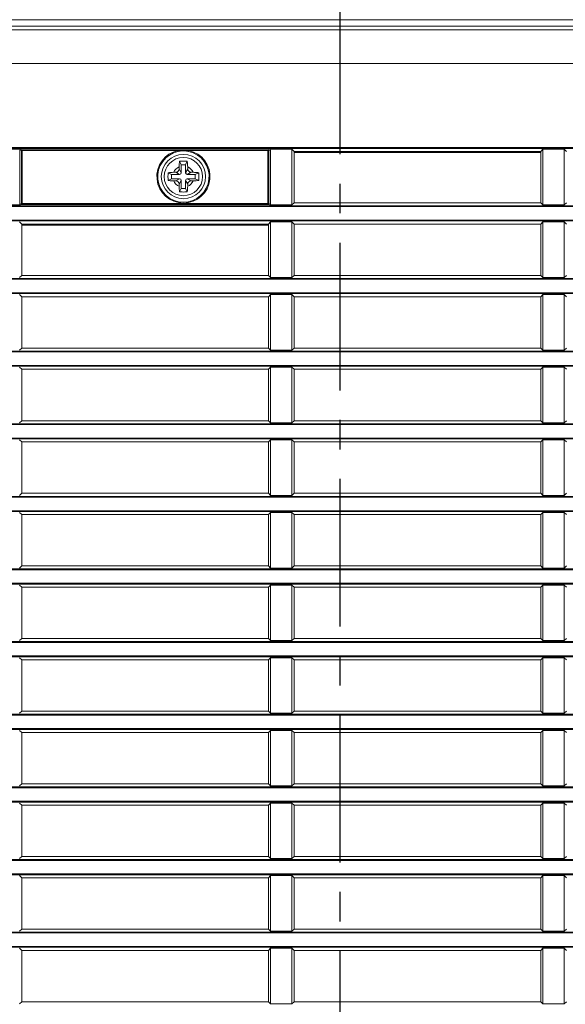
# Model space of a CAD drawing. Header units: millimetres. Extents: x 3925 to 5043, y -86 to 778.
# Tile 42 of 96: x 4505 to 4537, y 92 to 150. Entities that reach past the tile are written whole.
import ezdxf

# ---------------------------------------------------------------- set-up
doc = ezdxf.new("R2010")
doc.units = ezdxf.units.MM
doc.header["$LTSCALE"] = 46.255
doc.header["$PDMODE"] = 3
doc.header["$PDSIZE"] = 1
doc.linetypes.add('CENTER', pattern=[0.6, 0.375, -0.075, 0.075, -0.075])
doc.layers.get('0').update_dxf_attribs({"linetype": 'CONTINUOUS'})
doc.layers.get('Defpoints').update_dxf_attribs({"linetype": 'CONTINUOUS'})
for name, color, linetype in [('85-1A626G050DXF_CONTINUOUS_LINE', 7, 'CONTINUOUS'), ('H30-BOTTOM-CDXF_CONTINUOUS_LINE', 7, 'CONTINUOUS'), ('H30-RIGHT-CODXF_CONTINUOUS_LINE', 7, 'CONTINUOUS'), ('MESH-BOTTOM-DXF_CONTINUOUS_LINE', 7, 'CONTINUOUS')]:
    doc.layers.add(name, color=color, linetype=linetype)
doc.layers.add('AM_7', color=4, linetype='CONTINUOUS', lineweight=25)
doc.styles.add('SLDTEXTSTYLE0', font='arialbd.ttf', dxfattribs={"height": 5.5})
doc.styles.add('SLDTEXTSTYLE2', font='arial.ttf')
doc.dimstyles.new('SLDDIMSTYLE1', dxfattribs={"dimtxt": 5.650301, "dimasz": 4.572, "dimexe": 0, "dimexo": 0.0625, "dimgap": 1.412575, "dimtad": 0, "dimtih": 1, "dimtoh": 1, "dimlfac": 3.5, "dimrnd": 1e-09, "dimzin": 4, "dimdsep": 46, "dimtxsty": 'SLDTEXTSTYLE0', "dimsah": 1, "dimcen": 0.09, "dimadec": 0, "dimazin": 1, "dimtol": 1, "dimtp": 0.8, "dimtm": 0.8, "dimtfac": 1, "dimtdec": 1, "dimtofl": 0, "dimtmove": 0, "dimatfit": 3, "dimfxl": 1, "dimfrac": 2, "dimtolj": 1, "dimarcsym": 0})

# ---------------------------------------------------------------- blocks, each defined once
blk = doc.blocks.new('*D61')
at = {"color": 0, "linetype": 'Continuous', "lineweight": -2}
for p, q in [((4390.183, 113.442), (4390.183, 38.573)), ((4523.422, 63.692), (4523.422, 38.573)), ((4394.183, 38.573), (4519.422, 38.573))]:
    blk.add_line(p, q, dxfattribs=at)
at = {"color": 0, "linetype": 'Continuous'}
for points in [[(4394.183, 39.24), (4394.183, 37.906), (4390.183, 38.573)], [(4519.422, 39.24), (4519.422, 37.906), (4523.422, 38.573)]]:
    blk.add_solid(points, dxfattribs=at)
at = {"layer": 'Defpoints', "color": 0, "linetype": 'Continuous'}
for p in [(4390.183, 113.504), (4523.422, 63.754), (4523.422, 38.573)]:
    blk.add_point(p, dxfattribs=at)
at = {"color": 0, "linetype": 'Continuous', "lineweight": 0, "insert": (4456.803, 42.573), "char_height": 5, "attachment_point": 5, "style": 'SLDTEXTSTYLE2'}
blk.add_mtext('\\A1;DIMENSION "A"', dxfattribs=at)

msp = doc.modelspace()

# ---------------------------------------------------------------- linework, layer by layer
at = {"layer": '85-1A626G050DXF_CONTINUOUS_LINE', "color": 7, "linetype": 'Continuous', "lineweight": 0}
for p, q in [((4513.9633, 141.2422), (4513.9633, 141.1193)), ((4514.0883, 141.3693), (4513.9887, 141.5686)), ((4514.0883, 141.3693), (4514.0883, 140.8943)), ((4514.3383, 141.3693), (4514.0883, 141.3693)), ((4514.3383, 141.3693), (4514.4379, 141.5686)), ((4514.3383, 140.8943), (4514.3383, 141.3693)), ((4514.4633, 141.2422), (4514.4633, 141.1193)), ((4513.5133, 140.7943), (4513.314, 140.894)), ((4513.5133, 140.7943), (4513.5133, 140.5443)), ((4513.9883, 140.7943), (4513.5133, 140.7943)), ((4513.6405, 140.9193), (4513.7633, 140.9193)), ((4513.9883, 140.7943), (4513.7633, 140.9193)), ((4514.0883, 140.8943), (4513.9633, 141.1193)), ((4514.3383, 140.8943), (4514.4633, 141.1193)), ((4514.4383, 140.7943), (4514.6633, 140.9193)), ((4514.9133, 140.7943), (4514.4383, 140.7943)), ((4514.7861, 140.9193), (4514.6633, 140.9193)), ((4514.9133, 140.7943), (4515.1126, 140.894)), ((4514.9133, 140.5443), (4514.9133, 140.7943)), ((4513.5133, 140.5443), (4513.314, 140.4447)), ((4513.5133, 140.5443), (4513.9883, 140.5443)), ((4513.6405, 140.4193), (4513.7633, 140.4193)), ((4513.9883, 140.5443), (4513.7633, 140.4193)), ((4514.0883, 140.4443), (4513.9633, 140.2193)), ((4513.9633, 140.0965), (4513.9633, 140.2193)), ((4514.0883, 140.4443), (4514.0883, 139.9693)), ((4514.3383, 140.4443), (4514.4633, 140.2193)), ((4514.3383, 139.9693), (4514.3383, 140.4443)), ((4514.4383, 140.5443), (4514.6633, 140.4193)), ((4514.4383, 140.5443), (4514.9133, 140.5443)), ((4514.4633, 140.0965), (4514.4633, 140.2193)), ((4514.7861, 140.4193), (4514.6633, 140.4193)), ((4514.9133, 140.5443), (4515.1126, 140.4447)), ((4514.0883, 139.9693), (4513.9887, 139.7701)), ((4514.0883, 139.9693), (4514.3383, 139.9693)), ((4514.3383, 139.9693), (4514.4379, 139.7701))]:
    msp.add_line(p, q, dxfattribs=at)
for points in [[(4513.9633, 141.2422), (4513.9641, 141.3025), (4513.966, 141.3543), (4513.9686, 141.399), (4513.9718, 141.4382), (4513.9753, 141.4736), (4513.9792, 141.5065), (4513.9837, 141.5381), (4513.9887, 141.5686)], [(4513.9887, 141.5686), (4514.0628, 141.5727), (4514.1378, 141.5751), (4514.2133, 141.5759)], [(4514.2133, 141.5759), (4514.2888, 141.5751), (4514.3638, 141.5727), (4514.4379, 141.5686)], [(4514.4379, 141.5686), (4514.443, 141.5378), (4514.4475, 141.5059), (4514.4514, 141.4727), (4514.4549, 141.4372), (4514.458, 141.3979), (4514.4607, 141.3534), (4514.4625, 141.3019), (4514.4633, 141.2422)], [(4513.314, 140.4447), (4513.3104, 140.5086), (4513.308, 140.5728), (4513.3069, 140.6371), (4513.3069, 140.7015), (4513.308, 140.7659), (4513.3104, 140.8301), (4513.314, 140.894)], [(4513.314, 140.894), (4513.3869, 140.9048), (4513.4667, 140.9127), (4513.5519, 140.9177), (4513.6405, 140.9193)], [(4514.7861, 140.9193), (4514.8573, 140.9183), (4514.9265, 140.9151), (4514.9926, 140.9099), (4515.0549, 140.9028), (4515.1126, 140.894)], [(4515.1126, 140.894), (4515.1162, 140.8301), (4515.1186, 140.7659), (4515.1197, 140.7015), (4515.1197, 140.6371), (4515.1186, 140.5728), (4515.1162, 140.5086), (4515.1126, 140.4447)], [(4513.6405, 140.4193), (4513.5693, 140.4204), (4513.5001, 140.4236), (4513.434, 140.4288), (4513.3717, 140.4359), (4513.314, 140.4447)], [(4513.9887, 139.7701), (4513.9836, 139.8009), (4513.9792, 139.8328), (4513.9752, 139.866), (4513.9717, 139.9015), (4513.9686, 139.9408), (4513.966, 139.9853), (4513.9641, 140.0368), (4513.9633, 140.0965)], [(4514.4633, 140.0965), (4514.4625, 140.0362), (4514.4606, 139.9844), (4514.458, 139.9397), (4514.4548, 139.9005), (4514.4513, 139.8651), (4514.4474, 139.8322), (4514.4429, 139.8006), (4514.4379, 139.7701)], [(4515.1126, 140.4447), (4515.0397, 140.4339), (4514.96, 140.4259), (4514.8747, 140.421), (4514.7861, 140.4193)], [(4514.2133, 139.7628), (4514.1378, 139.7636), (4514.0628, 139.766), (4513.9887, 139.7701)], [(4514.4379, 139.7701), (4514.3638, 139.766), (4514.2888, 139.7636), (4514.2133, 139.7628)]]:
    msp.add_lwpolyline(points, dxfattribs=at)
msp.add_circle((4514.2133, 140.6693), 1.125, dxfattribs=at)
for centre, radius, start, end in [((4514.2133, 140.6693), 0.625, 113.578178, 156.421822), ((4514.2133, 140.6693), 0.625, 23.578178, 66.421822), ((4513.7633, 141.1193), 0.2, 270, 0.000001), ((4513.9883, 140.8943), 0.1, 270, 0), ((4514.4383, 140.8943), 0.1, 180, 270), ((4514.6633, 141.1193), 0.2, 180, 270.000001), ((4514.2133, 140.6693), 0.625, 203.578178, 246.421822), ((4513.7633, 140.2193), 0.2, 0, 90.000001), ((4513.9883, 140.4443), 0.1, 0, 90), ((4514.4383, 140.4443), 0.1, 90, 180), ((4514.2133, 140.6693), 0.625, 293.578178, 336.421822), ((4514.6633, 140.2193), 0.2, 90, 180.000001)]:
    msp.add_arc(centre, radius, start, end, dxfattribs=at)
at = {"layer": 'AM_7', "linetype": 'CENTER', "ltscale": 0.5}
msp.add_line((4523.4218, 58.7206), (4523.4218, 256.0252), dxfattribs=at)
at = {"layer": 'H30-BOTTOM-CDXF_CONTINUOUS_LINE', "color": 7, "linetype": 'Continuous', "lineweight": 0}
for p, q in [((4464.2133, 149.8907), (4612.2133, 149.8907)), ((4526.6133, 142.0893), (4526.6133, 142.1493)), ((4527.2133, 142.0893), (4527.2133, 142.1493)), ((4514.4519, 137.8793), (4514.4487, 137.8193))]:
    msp.add_line(p, q, dxfattribs=at)
at = {"layer": 'H30-RIGHT-CODXF_CONTINUOUS_LINE', "color": 7, "linetype": 'Continuous', "lineweight": 0}
for p, q in [((4451.39, 149.5043), (4625.0366, 149.5043)), ((4464.2133, 149.2964), (4612.2133, 149.2964)), ((4464.2133, 147.3113), (4612.2133, 147.3113)), ((4464.2133, 142.3778), (4612.2133, 142.3778)), ((4464.2133, 142.3281), (4612.2133, 142.3281)), ((4503.3361, 142.2721), (4504.6491, 142.2721)), ((4504.6998, 142.1972), (4504.5967, 142.2243)), ((4504.5967, 139.0543), (4504.5967, 142.2243)), ((4504.7452, 142.2468), (4504.6491, 142.2721)), ((4504.6998, 142.1972), (4513.8974, 142.1972)), ((4504.6998, 142.1972), (4504.6998, 139.0815)), ((4504.7452, 142.2468), (4504.7395, 142.2461)), ((4504.7452, 142.2468), (4519.1814, 142.2468)), ((4504.7452, 142.2468), (4504.7452, 139.0319)), ((4513.8974, 142.1972), (4513.9075, 142.1484)), ((4514.5292, 142.1972), (4514.5191, 142.1484)), ((4514.5292, 142.1972), (4519.2268, 142.1972)), ((4519.1814, 142.2468), (4519.2776, 142.2721)), ((4519.1814, 142.2468), (4519.1814, 139.0319)), ((4519.2268, 142.1972), (4519.3299, 142.2243)), ((4519.2268, 139.0815), (4519.2268, 142.1972)), ((4519.2776, 142.2721), (4520.5905, 142.2721)), ((4519.3299, 142.2243), (4519.3299, 139.0543)), ((4520.7133, 142.1493), (4520.5905, 142.2721)), ((4520.5905, 139.0066), (4520.5905, 142.2721)), ((4520.7133, 139.1293), (4520.7133, 142.1493)), ((4535.2133, 142.1493), (4520.7133, 142.1493)), ((4520.7133, 142.0893), (4535.2133, 142.0893)), ((4535.3361, 142.2721), (4535.2133, 142.1493)), ((4535.2133, 142.1493), (4535.2133, 139.1293)), ((4535.3361, 142.2721), (4535.3361, 139.0066)), ((4535.3361, 142.2721), (4536.5905, 142.2721)), ((4536.7133, 142.1493), (4536.5905, 142.2721)), ((4536.5905, 139.0066), (4536.5905, 142.2721)), ((4612.2133, 138.9506), (4464.2133, 138.9506)), ((4504.6491, 139.0066), (4503.3361, 139.0066)), ((4504.6998, 139.0815), (4504.5967, 139.0543)), ((4504.7452, 139.0319), (4504.6491, 139.0066)), ((4519.2268, 139.0815), (4504.6998, 139.0815)), ((4504.7452, 139.0319), (4519.1814, 139.0319)), ((4519.1814, 139.0319), (4519.1871, 139.0326)), ((4519.1814, 139.0319), (4519.2776, 139.0066)), ((4519.2268, 139.0815), (4519.3299, 139.0543)), ((4520.5905, 139.0066), (4519.2776, 139.0066)), ((4520.5905, 139.0066), (4520.7133, 139.1293)), ((4535.2133, 139.1293), (4520.7133, 139.1293)), ((4535.2133, 139.1293), (4535.3361, 139.0066)), ((4536.5905, 139.0066), (4535.3361, 139.0066)), ((4536.5905, 139.0066), (4536.7133, 139.1293)), ((4612.2133, 138.9009), (4464.2133, 138.9009)), ((4464.2133, 138.1078), (4612.2133, 138.1078)), ((4464.2133, 138.0581), (4612.2133, 138.0581)), ((4504.5905, 138.0021), (4504.7133, 137.8793)), ((4504.7133, 137.8793), (4519.2133, 137.8793)), ((4504.7133, 137.8793), (4504.7133, 134.8593)), ((4504.7133, 137.8193), (4519.2133, 137.8193)), ((4519.3361, 138.0021), (4519.2133, 137.8793)), ((4519.2133, 137.8793), (4519.2133, 134.8593)), ((4519.3361, 138.0021), (4519.3361, 134.7366)), ((4519.3361, 138.0021), (4520.5905, 138.0021)), ((4520.7133, 137.8793), (4520.5905, 138.0021)), ((4520.5905, 134.7366), (4520.5905, 138.0021)), ((4520.7133, 137.8793), (4520.7133, 134.8593)), ((4535.2133, 137.8793), (4520.7133, 137.8793)), ((4535.3361, 138.0021), (4535.2133, 137.8793)), ((4535.2133, 137.8793), (4535.2133, 134.8593)), ((4535.3361, 138.0021), (4535.3361, 134.7366)), ((4535.3361, 138.0021), (4536.5905, 138.0021)), ((4536.7133, 137.8793), (4536.5905, 138.0021)), ((4536.5905, 134.7366), (4536.5905, 138.0021)), ((4612.2133, 134.6806), (4464.2133, 134.6806)), ((4612.2133, 134.6309), (4464.2133, 134.6309)), ((4504.5905, 134.7366), (4504.7133, 134.8593)), ((4504.7133, 134.8593), (4519.2133, 134.8593)), ((4519.2133, 134.8593), (4519.3361, 134.7366)), ((4520.5905, 134.7366), (4519.3361, 134.7366)), ((4520.5905, 134.7366), (4520.7133, 134.8593)), ((4520.7133, 134.8593), (4535.2133, 134.8593)), ((4535.2133, 134.8593), (4535.3361, 134.7366)), ((4536.5905, 134.7366), (4535.3361, 134.7366)), ((4536.5905, 134.7366), (4536.7133, 134.8593)), ((4464.2133, 133.8378), (4612.2133, 133.8378)), ((4464.2133, 133.7881), (4612.2133, 133.7881)), ((4504.7133, 133.6093), (4504.5905, 133.7321)), ((4519.3361, 133.7321), (4519.2133, 133.6093)), ((4519.3361, 133.7321), (4519.3361, 130.4666)), ((4519.3361, 133.7321), (4520.5905, 133.7321)), ((4520.7133, 133.6093), (4520.5905, 133.7321)), ((4520.5905, 130.4666), (4520.5905, 133.7321)), ((4535.3361, 133.7321), (4535.2133, 133.6093)), ((4535.3361, 133.7321), (4535.3361, 130.4666)), ((4535.3361, 133.7321), (4536.5905, 133.7321)), ((4536.7133, 133.6093), (4536.5905, 133.7321)), ((4536.5905, 130.4666), (4536.5905, 133.7321)), ((4504.7133, 133.6093), (4519.2133, 133.6093)), ((4504.7133, 133.6093), (4504.7133, 130.5893)), ((4519.2133, 130.5893), (4519.2133, 133.6093)), ((4520.7133, 133.6093), (4520.7133, 130.5893)), ((4520.7133, 133.6093), (4535.2133, 133.6093)), ((4535.2133, 133.6093), (4535.2133, 130.5893)), ((4612.2133, 130.4106), (4464.2133, 130.4106)), ((4612.2133, 130.3609), (4464.2133, 130.3609)), ((4504.5905, 130.4666), (4504.7133, 130.5893)), ((4504.7133, 130.5893), (4519.2133, 130.5893)), ((4519.2133, 130.5893), (4519.3361, 130.4666)), ((4520.5905, 130.4666), (4519.3361, 130.4666)), ((4520.5905, 130.4666), (4520.7133, 130.5893)), ((4520.7133, 130.5893), (4535.2133, 130.5893)), ((4535.2133, 130.5893), (4535.3361, 130.4666)), ((4536.5905, 130.4666), (4535.3361, 130.4666)), ((4536.5905, 130.4666), (4536.7133, 130.5893)), ((4464.2133, 129.5678), (4612.2133, 129.5678)), ((4464.2133, 129.5181), (4612.2133, 129.5181)), ((4504.7133, 129.3393), (4504.5905, 129.4621)), ((4504.7133, 129.3393), (4519.2133, 129.3393)), ((4504.7133, 129.3393), (4504.7133, 126.3193)), ((4519.3361, 129.4621), (4519.2133, 129.3393)), ((4519.2133, 126.3193), (4519.2133, 129.3393)), ((4519.3361, 129.4621), (4519.3361, 126.1966)), ((4519.3361, 129.4621), (4520.5905, 129.4621)), ((4520.7133, 129.3393), (4520.5905, 129.4621)), ((4520.5905, 126.1966), (4520.5905, 129.4621)), ((4520.7133, 129.3393), (4520.7133, 126.3193)), ((4520.7133, 129.3393), (4535.2133, 129.3393)), ((4535.3361, 129.4621), (4535.2133, 129.3393)), ((4535.2133, 129.3393), (4535.2133, 126.3193)), ((4535.3361, 129.4621), (4535.3361, 126.1966)), ((4535.3361, 129.4621), (4536.5905, 129.4621)), ((4536.7133, 129.3393), (4536.5905, 129.4621)), ((4536.5905, 126.1966), (4536.5905, 129.4621)), ((4504.5905, 126.1966), (4504.7133, 126.3193)), ((4504.7133, 126.3193), (4519.2133, 126.3193)), ((4519.2133, 126.3193), (4519.3361, 126.1966)), ((4520.5905, 126.1966), (4519.3361, 126.1966)), ((4520.5905, 126.1966), (4520.7133, 126.3193)), ((4520.7133, 126.3193), (4535.2133, 126.3193)), ((4535.2133, 126.3193), (4535.3361, 126.1966)), ((4536.5905, 126.1966), (4535.3361, 126.1966)), ((4536.5905, 126.1966), (4536.7133, 126.3193)), ((4612.2133, 126.1406), (4464.2133, 126.1406)), ((4612.2133, 126.0909), (4464.2133, 126.0909)), ((4464.2133, 125.2978), (4612.2133, 125.2978)), ((4464.2133, 125.2481), (4612.2133, 125.2481)), ((4504.7133, 125.0693), (4504.5905, 125.1921)), ((4504.7133, 125.0693), (4504.7133, 122.0493)), ((4504.7133, 125.0693), (4519.2133, 125.0693)), ((4519.3361, 125.1921), (4519.2133, 125.0693)), ((4519.2133, 122.0493), (4519.2133, 125.0693)), ((4519.3361, 125.1921), (4519.3361, 121.9266)), ((4519.3361, 125.1921), (4520.5905, 125.1921)), ((4520.7133, 125.0693), (4520.5905, 125.1921)), ((4520.5905, 121.9266), (4520.5905, 125.1921)), ((4520.7133, 125.0693), (4520.7133, 122.0493)), ((4520.7133, 125.0693), (4535.2133, 125.0693)), ((4535.3361, 125.1921), (4535.2133, 125.0693)), ((4535.2133, 125.0693), (4535.2133, 122.0493)), ((4535.3361, 125.1921), (4535.3361, 121.9266)), ((4535.3361, 125.1921), (4536.5905, 125.1921)), ((4536.5905, 121.9266), (4536.5905, 125.1921)), ((4536.7133, 125.0693), (4536.5905, 125.1921)), ((4612.2133, 121.8706), (4464.2133, 121.8706)), ((4612.2133, 121.8209), (4464.2133, 121.8209)), ((4504.5905, 121.9266), (4504.7133, 122.0493)), ((4504.7133, 122.0493), (4519.2133, 122.0493)), ((4519.2133, 122.0493), (4519.3361, 121.9266)), ((4520.5905, 121.9266), (4519.3361, 121.9266)), ((4520.5905, 121.9266), (4520.7133, 122.0493)), ((4520.7133, 122.0493), (4535.2133, 122.0493)), ((4535.2133, 122.0493), (4535.3361, 121.9266)), ((4536.5905, 121.9266), (4535.3361, 121.9266)), ((4536.5905, 121.9266), (4536.7133, 122.0493)), ((4464.2133, 121.0278), (4612.2133, 121.0278)), ((4464.2133, 120.9781), (4612.2133, 120.9781)), ((4504.7133, 120.7993), (4504.5905, 120.9221)), ((4504.7133, 120.7993), (4504.7133, 117.7793)), ((4504.7133, 120.7993), (4519.2133, 120.7993)), ((4519.3361, 120.9221), (4519.2133, 120.7993)), ((4519.2133, 117.7793), (4519.2133, 120.7993)), ((4519.3361, 120.9221), (4519.3361, 117.6566)), ((4519.3361, 120.9221), (4520.5905, 120.9221)), ((4520.7133, 120.7993), (4520.5905, 120.9221)), ((4520.5905, 117.6566), (4520.5905, 120.9221)), ((4520.7133, 120.7993), (4520.7133, 117.7793)), ((4520.7133, 120.7993), (4535.2133, 120.7993)), ((4535.3361, 120.9221), (4535.2133, 120.7993)), ((4535.2133, 120.7993), (4535.2133, 117.7793)), ((4535.3361, 120.9221), (4535.3361, 117.6566)), ((4535.3361, 120.9221), (4536.5905, 120.9221)), ((4536.5905, 117.6566), (4536.5905, 120.9221)), ((4536.7133, 120.7993), (4536.5905, 120.9221)), ((4612.2133, 117.6006), (4464.2133, 117.6006)), ((4612.2133, 117.5509), (4464.2133, 117.5509)), ((4504.5905, 117.6566), (4504.7133, 117.7793)), ((4504.7133, 117.7793), (4519.2133, 117.7793)), ((4519.2133, 117.7793), (4519.3361, 117.6566)), ((4520.5905, 117.6566), (4519.3361, 117.6566)), ((4520.5905, 117.6566), (4520.7133, 117.7793)), ((4520.7133, 117.7793), (4535.2133, 117.7793)), ((4535.2133, 117.7793), (4535.3361, 117.6566)), ((4536.5905, 117.6566), (4535.3361, 117.6566)), ((4536.5905, 117.6566), (4536.7133, 117.7793)), ((4464.2133, 116.7578), (4612.2133, 116.7578)), ((4464.2133, 116.7081), (4612.2133, 116.7081)), ((4504.7133, 116.5293), (4504.5905, 116.6521)), ((4504.7133, 116.5293), (4504.7133, 113.5093)), ((4504.7133, 116.5293), (4519.2133, 116.5293)), ((4519.3361, 116.6521), (4519.2133, 116.5293)), ((4519.2133, 113.5093), (4519.2133, 116.5293)), ((4519.3361, 116.6521), (4519.3361, 113.3866)), ((4519.3361, 116.6521), (4520.5905, 116.6521)), ((4520.5905, 113.3866), (4520.5905, 116.6521)), ((4520.7133, 116.5293), (4520.5905, 116.6521)), ((4520.7133, 116.5293), (4520.7133, 113.5093)), ((4520.7133, 116.5293), (4535.2133, 116.5293)), ((4535.3361, 116.6521), (4535.2133, 116.5293)), ((4535.2133, 116.5293), (4535.2133, 113.5093)), ((4535.3361, 116.6521), (4535.3361, 113.3866)), ((4535.3361, 116.6521), (4536.5905, 116.6521)), ((4536.5905, 113.3866), (4536.5905, 116.6521)), ((4536.7133, 116.5293), (4536.5905, 116.6521)), ((4504.5905, 113.3866), (4504.7133, 113.5093)), ((4504.7133, 113.5093), (4519.2133, 113.5093)), ((4519.2133, 113.5093), (4519.3361, 113.3866)), ((4520.5905, 113.3866), (4520.7133, 113.5093)), ((4520.7133, 113.5093), (4535.2133, 113.5093)), ((4535.2133, 113.5093), (4535.3361, 113.3866)), ((4536.5905, 113.3866), (4536.7133, 113.5093)), ((4612.2133, 113.3306), (4464.2133, 113.3306)), ((4612.2133, 113.2809), (4464.2133, 113.2809)), ((4520.5905, 113.3866), (4519.3361, 113.3866)), ((4536.5905, 113.3866), (4535.3361, 113.3866)), ((4464.2133, 112.4878), (4612.2133, 112.4878)), ((4464.2133, 112.4381), (4612.2133, 112.4381)), ((4504.7133, 112.2593), (4504.5905, 112.3821)), ((4519.3361, 112.3821), (4519.2133, 112.2593)), ((4519.3361, 112.3821), (4519.3361, 109.1166)), ((4519.3361, 112.3821), (4520.5905, 112.3821)), ((4520.5905, 109.1166), (4520.5905, 112.3821)), ((4520.7133, 112.2593), (4520.5905, 112.3821)), ((4535.3361, 112.3821), (4535.2133, 112.2593)), ((4535.3361, 112.3821), (4535.3361, 109.1166)), ((4535.3361, 112.3821), (4536.5905, 112.3821)), ((4536.5905, 109.1166), (4536.5905, 112.3821)), ((4536.7133, 112.2593), (4536.5905, 112.3821)), ((4504.7133, 112.2593), (4504.7133, 109.2393)), ((4504.7133, 112.2593), (4519.2133, 112.2593)), ((4519.2133, 109.2393), (4519.2133, 112.2593)), ((4520.7133, 112.2593), (4520.7133, 109.2393)), ((4520.7133, 112.2593), (4535.2133, 112.2593)), ((4535.2133, 112.2593), (4535.2133, 109.2393)), ((4612.2133, 109.0606), (4464.2133, 109.0606)), ((4612.2133, 109.0109), (4464.2133, 109.0109)), ((4504.5905, 109.1166), (4504.7133, 109.2393)), ((4504.7133, 109.2393), (4519.2133, 109.2393)), ((4519.2133, 109.2393), (4519.3361, 109.1166)), ((4520.5905, 109.1166), (4519.3361, 109.1166)), ((4520.5905, 109.1166), (4520.7133, 109.2393)), ((4520.7133, 109.2393), (4535.2133, 109.2393)), ((4535.2133, 109.2393), (4535.3361, 109.1166)), ((4536.5905, 109.1166), (4535.3361, 109.1166)), ((4536.5905, 109.1166), (4536.7133, 109.2393)), ((4464.2133, 108.2178), (4612.2133, 108.2178)), ((4464.2133, 108.1681), (4612.2133, 108.1681)), ((4504.7133, 107.9893), (4504.5905, 108.1121)), ((4504.7133, 107.9893), (4504.7133, 104.9693)), ((4504.7133, 107.9893), (4519.2133, 107.9893)), ((4519.3361, 108.1121), (4519.2133, 107.9893)), ((4519.2133, 104.9693), (4519.2133, 107.9893)), ((4519.3361, 108.1121), (4519.3361, 104.8466)), ((4519.3361, 108.1121), (4520.5905, 108.1121)), ((4520.5905, 104.8466), (4520.5905, 108.1121)), ((4520.7133, 107.9893), (4520.5905, 108.1121)), ((4520.7133, 107.9893), (4520.7133, 104.9693)), ((4520.7133, 107.9893), (4535.2133, 107.9893)), ((4535.3361, 108.1121), (4535.2133, 107.9893)), ((4535.2133, 107.9893), (4535.2133, 104.9693)), ((4535.3361, 108.1121), (4535.3361, 104.8466)), ((4535.3361, 108.1121), (4536.5905, 108.1121)), ((4536.5905, 104.8466), (4536.5905, 108.1121)), ((4536.7133, 107.9893), (4536.5905, 108.1121)), ((4612.2133, 104.7906), (4464.2133, 104.7906)), ((4504.5905, 104.8466), (4504.7133, 104.9693)), ((4504.7133, 104.9693), (4519.2133, 104.9693)), ((4519.2133, 104.9693), (4519.3361, 104.8466)), ((4520.5905, 104.8466), (4519.3361, 104.8466)), ((4520.5905, 104.8466), (4520.7133, 104.9693)), ((4520.7133, 104.9693), (4535.2133, 104.9693)), ((4535.2133, 104.9693), (4535.3361, 104.8466)), ((4536.5905, 104.8466), (4535.3361, 104.8466)), ((4536.5905, 104.8466), (4536.7133, 104.9693)), ((4612.2133, 104.7409), (4464.2133, 104.7409)), ((4464.2133, 103.9478), (4612.2133, 103.9478)), ((4464.2133, 103.8981), (4612.2133, 103.8981)), ((4504.7133, 103.7193), (4504.5905, 103.8421)), ((4504.7133, 103.7193), (4504.7133, 100.6993)), ((4504.7133, 103.7193), (4519.2133, 103.7193)), ((4519.3361, 103.8421), (4519.2133, 103.7193)), ((4519.2133, 100.6993), (4519.2133, 103.7193)), ((4519.3361, 103.8421), (4519.3361, 100.5766)), ((4519.3361, 103.8421), (4520.5905, 103.8421)), ((4520.5905, 100.5766), (4520.5905, 103.8421)), ((4520.7133, 103.7193), (4520.5905, 103.8421)), ((4520.7133, 103.7193), (4520.7133, 100.6993)), ((4520.7133, 103.7193), (4535.2133, 103.7193)), ((4535.3361, 103.8421), (4535.2133, 103.7193)), ((4535.2133, 103.7193), (4535.2133, 100.6993)), ((4535.3361, 103.8421), (4535.3361, 100.5766)), ((4535.3361, 103.8421), (4536.5905, 103.8421)), ((4536.5905, 100.5766), (4536.5905, 103.8421)), ((4536.7133, 103.7193), (4536.5905, 103.8421)), ((4612.2133, 100.5206), (4464.2133, 100.5206)), ((4612.2133, 100.4709), (4464.2133, 100.4709)), ((4504.5905, 100.5766), (4504.7133, 100.6993)), ((4504.7133, 100.6993), (4519.2133, 100.6993)), ((4519.2133, 100.6993), (4519.3361, 100.5766)), ((4520.5905, 100.5766), (4519.3361, 100.5766)), ((4520.5905, 100.5766), (4520.7133, 100.6993)), ((4520.7133, 100.6993), (4535.2133, 100.6993)), ((4535.2133, 100.6993), (4535.3361, 100.5766)), ((4536.5905, 100.5766), (4535.3361, 100.5766)), ((4536.5905, 100.5766), (4536.7133, 100.6993)), ((4464.2133, 99.6778), (4612.2133, 99.6778)), ((4464.2133, 99.6281), (4612.2133, 99.6281)), ((4504.7133, 99.4493), (4504.5905, 99.5721)), ((4519.3361, 99.5721), (4519.2133, 99.4493)), ((4519.3361, 99.5721), (4519.3361, 96.3066)), ((4519.3361, 99.5721), (4520.5905, 99.5721)), ((4520.5905, 96.3066), (4520.5905, 99.5721)), ((4520.7133, 99.4493), (4520.5905, 99.5721)), ((4535.3361, 99.5721), (4535.2133, 99.4493)), ((4535.3361, 99.5721), (4535.3361, 96.3066)), ((4535.3361, 99.5721), (4536.5905, 99.5721)), ((4536.5905, 96.3066), (4536.5905, 99.5721)), ((4536.7133, 99.4493), (4536.5905, 99.5721)), ((4504.7133, 99.4493), (4504.7133, 96.4293)), ((4504.7133, 99.4493), (4519.2133, 99.4493)), ((4519.2133, 96.4293), (4519.2133, 99.4493)), ((4520.7133, 99.4493), (4520.7133, 96.4293)), ((4520.7133, 99.4493), (4535.2133, 99.4493)), ((4535.2133, 99.4493), (4535.2133, 96.4293)), ((4612.2133, 96.2506), (4464.2133, 96.2506)), ((4612.2133, 96.2009), (4464.2133, 96.2009)), ((4504.5905, 96.3066), (4504.7133, 96.4293)), ((4504.7133, 96.4293), (4519.2133, 96.4293)), ((4519.2133, 96.4293), (4519.3361, 96.3066)), ((4520.5905, 96.3066), (4519.3361, 96.3066)), ((4520.5905, 96.3066), (4520.7133, 96.4293)), ((4520.7133, 96.4293), (4535.2133, 96.4293)), ((4535.2133, 96.4293), (4535.3361, 96.3066)), ((4536.5905, 96.3066), (4535.3361, 96.3066)), ((4536.5905, 96.3066), (4536.7133, 96.4293)), ((4464.2133, 95.4078), (4612.2133, 95.4078)), ((4464.2133, 95.3581), (4612.2133, 95.3581)), ((4504.7133, 95.1793), (4504.5905, 95.3021)), ((4504.7133, 95.1793), (4504.7133, 92.1593)), ((4504.7133, 95.1793), (4519.2133, 95.1793)), ((4519.3361, 95.3021), (4519.2133, 95.1793)), ((4519.2133, 92.1593), (4519.2133, 95.1793)), ((4519.3361, 95.3021), (4519.3361, 92.0366)), ((4519.3361, 95.3021), (4520.5905, 95.3021)), ((4520.5905, 92.0366), (4520.5905, 95.3021)), ((4520.7133, 95.1793), (4520.5905, 95.3021)), ((4520.7133, 95.1793), (4520.7133, 92.1593)), ((4520.7133, 95.1793), (4535.2133, 95.1793)), ((4535.3361, 95.3021), (4535.2133, 95.1793)), ((4535.2133, 95.1793), (4535.2133, 92.1593)), ((4535.3361, 95.3021), (4535.3361, 92.0366)), ((4535.3361, 95.3021), (4536.5905, 95.3021)), ((4536.5905, 92.0366), (4536.5905, 95.3021)), ((4536.7133, 95.1793), (4536.5905, 95.3021)), ((4504.5905, 92.0366), (4504.7133, 92.1593)), ((4504.7133, 92.1593), (4519.2133, 92.1593)), ((4519.2133, 92.1593), (4519.3361, 92.0366)), ((4520.5905, 92.0366), (4519.3361, 92.0366)), ((4520.5905, 92.0366), (4520.7133, 92.1593)), ((4520.7133, 92.1593), (4535.2133, 92.1593)), ((4535.2133, 92.1593), (4535.3361, 92.0366)), ((4536.5905, 92.0366), (4535.3361, 92.0366)), ((4536.5905, 92.0366), (4536.7133, 92.1593))]:
    msp.add_line(p, q, dxfattribs=at)
for points in [[(4504.719, 142.2363), (4504.7066, 142.2211), (4504.6998, 142.1972)], [(4504.7395, 142.2461), (4504.7231, 142.2393), (4504.719, 142.2363)], [(4514.5291, 142.1972), (4514.411, 142.2071), (4514.3052, 142.2122), (4514.2115, 142.2136), (4514.117, 142.2121), (4514.0122, 142.2069), (4513.8975, 142.1972)], [(4513.9075, 142.1484), (4514.0268, 142.1683), (4514.1451, 142.1786), (4514.2667, 142.1792), (4514.393, 142.1692), (4514.5191, 142.1484)], [(4519.2268, 142.1972), (4519.2199, 142.2213), (4519.2035, 142.2394), (4519.1814, 142.2468)], [(4504.6998, 139.0815), (4504.7067, 139.0574), (4504.7231, 139.0393), (4504.7452, 139.0319)], [(4519.1871, 139.0326), (4519.2035, 139.0394), (4519.2076, 139.0424)], [(4519.2076, 139.0424), (4519.22, 139.0576), (4519.2268, 139.0815)]]:
    msp.add_lwpolyline(points, dxfattribs=at)
msp.add_circle((4514.2133, 140.6693), 1.3, dxfattribs=at)
for radius, start, end in [(1.5602, 101.681116, 78.318884), (1.5104, 101.681749, 78.318228)]:
    msp.add_arc((4514.2133, 140.6693), radius, start, end, dxfattribs=at)
for centre, major_axis, start_param, end_param in [((4504.6519, 142.2218), (-0.0537, 0.0141), -1.2863943, 0.232875), ((4519.2747, 142.2218), (-0.0537, -0.0141), 2.9087177, 4.427987), ((4504.6519, 139.0569), (-0.0537, -0.0141), -0.232875, 1.2863943), ((4519.2747, 139.0569), (-0.0537, 0.0141), 1.8551983, 3.3744676)]:
    msp.add_ellipse(centre, major_axis=major_axis, ratio=0.9007478, start_param=start_param, end_param=end_param, dxfattribs=at)
at = {"layer": 'MESH-BOTTOM-DXF_CONTINUOUS_LINE', "color": 7, "linetype": 'Continuous', "lineweight": 0}
msp.add_line((4527.4633, 142.1493), (4527.4633, 142.0893), dxfattribs=at)

# ---------------------------------------------------------------- dimensions: what is measured, and where the dimension line sits
at = {"color": 2, "linetype": 'Continuous', "lineweight": 0}
dim = msp.add_linear_dim(base=(4523.4218, 38.573), p1=(4390.1833, 113.5043), p2=(4523.4218, 63.7543), angle=0, text='DIMENSION "A"', dimstyle='SLDDIMSTYLE1', override={"dimtxt": 5, "dimasz": 4, "dimtad": 1, "dimtih": 0, "dimlfac": 2, "dimtxsty": 'SLDTEXTSTYLE2', "dimtol": 0, "dimtp": 0.5, "dimtm": 0.5}, dxfattribs=at)
dim.commit()
dim.dimension.update_dxf_attribs({"geometry": '*D61', "text_midpoint": (4456.8025, 42.5725)})

doc.saveas('drawing.dxf')
